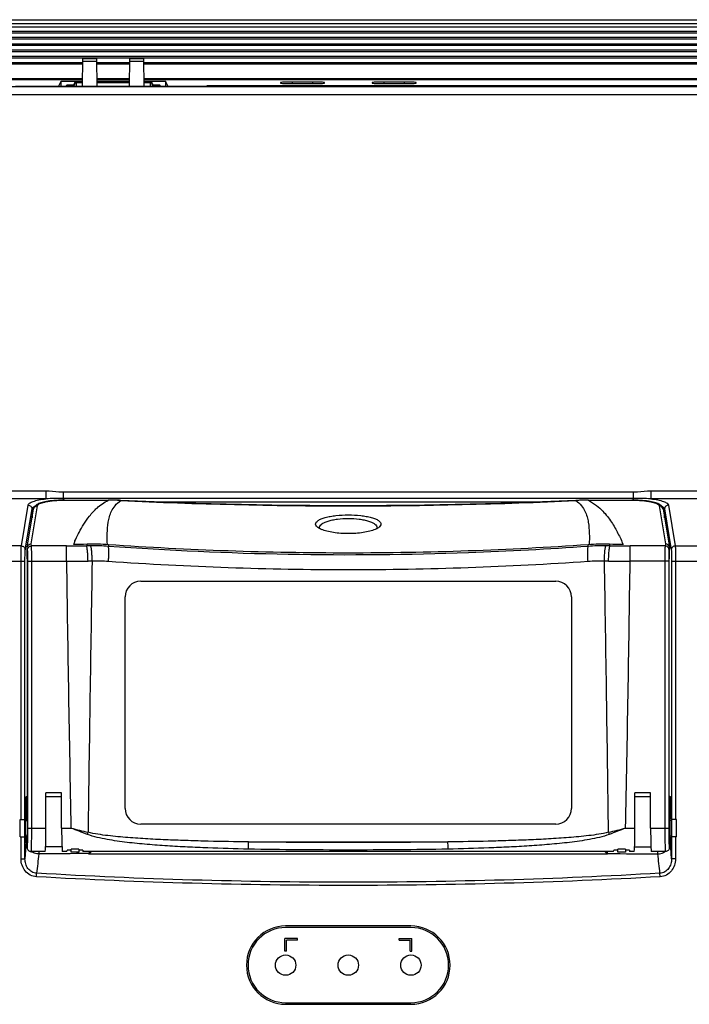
# Model space of a CAD drawing. Header units: millimetres. Extents: x 0 to 1682, y 0 to 1188.
# Tile 49 of 59: x 1324 to 1409, y 706 to 832. Entities that reach past the tile are written whole.
import ezdxf

# ---------------------------------------------------------------- set-up
doc = ezdxf.new("R2010")
doc.units = ezdxf.units.MM
doc.header["$LTSCALE"] = 92.51
for name, color, linetype in [('FRONT_BEZEL-RT1951WD-SHAPE', 7, 'CONTINUOUS'), ('GASKET-RT1951WD_BASE-SHAPE', 7, 'CONTINUOUS'), ('LED_SHEET-SHAPE', 7, 'CONTINUOUS'), ('PROTECTIVE_COVER-RTW-SHAPE', 7, 'CONTINUOUS'), ('REAR_CASE-RT1951WD-SHAPE', 7, 'CONTINUOUS')]:
    doc.layers.add(name, color=color, linetype=linetype)

msp = doc.modelspace()

# ---------------------------------------------------------------- linework, layer by layer
at = {"layer": 'FRONT_BEZEL-RT1951WD-SHAPE', "color": 7, "linetype": 'Continuous'}
for p, q in [((1131.942913, 831.99285), (1599.349005, 831.99285)), ((1331.712017, 824.330004), (1139.605758, 824.330004)), ((1328.645959, 823.444275), (1323.645959, 823.444275)), ((1328.645959, 823.444275), (1329.003787, 824.160151)), ((1329.003787, 823.444275), (1329.003787, 824.160151)), ((1329.003787, 824.160151), (1331.709052, 824.160151)), ((1337.712017, 824.330004), (1333.579901, 824.330004)), ((1333.582865, 824.160151), (1337.709052, 824.160151)), ((1591.686159, 824.330004), (1339.579901, 824.330004)), ((1339.582865, 824.160151), (1342.28813, 824.160151)), ((1342.28813, 824.160151), (1342.28813, 823.444275)), ((1342.645959, 823.444275), (1342.28813, 824.160151)), ((1347.645959, 823.444275), (1342.645959, 823.444275)), ((1347.645959, 823.444275), (1347.645959, 823.583349)), ((1347.645959, 823.583349), (1590.939504, 823.583349)), ((1356.995959, 823.975071), (1356.995959, 823.891261)), ((1358.495959, 824.027452), (1358.495959, 823.83888)), ((1361.095959, 824.027452), (1358.495959, 824.027452)), ((1358.495959, 823.83888), (1361.095959, 823.83888)), ((1361.095959, 824.027452), (1361.095959, 823.83888)), ((1362.595959, 823.891261), (1362.595959, 823.975071)), ((1368.695959, 823.975071), (1368.695959, 823.891261)), ((1370.195959, 824.027452), (1370.195959, 823.83888)), ((1372.795959, 824.027452), (1370.195959, 824.027452)), ((1370.195959, 823.83888), (1372.795959, 823.83888)), ((1372.795959, 824.027452), (1372.795959, 823.83888)), ((1374.295959, 823.891261), (1374.295959, 823.975071))]:
    msp.add_line(p, q, dxfattribs=at)
for centre, start_param, end_param in [((1358.495959, 823.975071), 1.5707963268, 3.1415926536), ((1358.495959, 823.891261), 3.1415926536, 4.7123889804), ((1361.095959, 823.975071), 6.2831853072, 7.853981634), ((1361.095959, 823.891261), -1.5707963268, 0), ((1370.195959, 823.975071), 1.5707963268, 3.1415926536), ((1370.195959, 823.891261), 3.1415926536, 4.7123889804), ((1372.795959, 823.975071), 6.2831853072, 7.853981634), ((1372.795959, 823.891261), -1.5707963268, 0)]:
    msp.add_ellipse(centre, major_axis=(1.5, 0), ratio=0.0349207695, start_param=start_param, end_param=end_param, dxfattribs=at)
at = {"layer": 'GASKET-RT1951WD_BASE-SHAPE', "color": 7, "linetype": 'Continuous'}
for p, q in [((1132.945959, 831.49285), (1598.345959, 831.49285)), ((1132.945959, 831.09285), (1598.345959, 831.09285)), ((1598.345959, 830.482748), (1132.945959, 830.482748)), ((1598.345959, 830.286788), (1132.945959, 830.286788)), ((1598.345959, 829.698911), (1132.945959, 829.698911)), ((1598.345959, 829.502952), (1132.945959, 829.502952)), ((1598.345959, 828.882748), (1132.945959, 828.882748)), ((1598.345959, 828.686788), (1132.945959, 828.686788)), ((1598.345959, 828.098911), (1132.945959, 828.098911)), ((1598.345959, 827.902952), (1132.945959, 827.902952)), ((1598.345959, 827.282748), (1132.945959, 827.282748)), ((1598.345959, 827.086788), (1132.945959, 827.086788)), ((1331.749875, 826.498911), (1132.945959, 826.498911)), ((1331.746455, 826.302952), (1132.945959, 826.302952)), ((1337.749875, 826.498911), (1333.542042, 826.498911)), ((1337.746455, 826.302952), (1333.545463, 826.302952)), ((1598.345959, 826.498911), (1339.542042, 826.498911)), ((1598.345959, 826.302952), (1339.545463, 826.302952)), ((1139.445959, 824.49285), (1331.714859, 824.49285)), ((1333.577058, 824.49285), (1337.714859, 824.49285)), ((1339.577058, 824.49285), (1591.845959, 824.49285))]:
    msp.add_line(p, q, dxfattribs=at)
at = {"layer": 'LED_SHEET-SHAPE', "color": 7, "linetype": 'Continuous'}
for p, q in [((1373.645959, 716.09285), (1357.645959, 716.09285)), ((1357.545959, 713.09285), (1357.545959, 714.69285)), ((1359.145959, 714.69285), (1357.545959, 714.69285)), ((1357.745959, 713.09285), (1357.745959, 714.49285)), ((1359.145959, 714.49285), (1357.745959, 714.49285)), ((1359.145959, 714.49285), (1359.145959, 714.69285)), ((1372.145959, 714.49285), (1372.145959, 714.69285)), ((1372.145959, 714.69285), (1373.745959, 714.69285)), ((1372.145959, 714.49285), (1373.545959, 714.49285)), ((1373.545959, 713.09285), (1373.545959, 714.49285)), ((1373.745959, 713.09285), (1373.745959, 714.69285)), ((1357.745959, 713.09285), (1357.545959, 713.09285)), ((1373.545959, 713.09285), (1373.745959, 713.09285)), ((1357.645959, 706.49285), (1373.645959, 706.49285))]:
    msp.add_line(p, q, dxfattribs=at)
for centre in [(1357.645959, 711.29285), (1365.645959, 711.29285), (1373.645959, 711.29285)]:
    msp.add_circle(centre, 1.3, dxfattribs=at)
for centre, start, end in [((1357.645959, 711.29285), 90, 270), ((1373.645959, 711.29285), 270, 90)]:
    msp.add_arc(centre, 4.8, start, end, dxfattribs=at)
at = {"layer": 'PROTECTIVE_COVER-RTW-SHAPE', "color": 7, "linetype": 'Continuous'}
for p, q in [((1329.441098, 770.662845), (1329.441098, 770.651918)), ((1329.441098, 770.662845), (1334.986208, 770.662845)), ((1329.441098, 770.651918), (1334.986208, 770.651918)), ((1334.986208, 770.662845), (1334.986208, 770.651918)), ((1336.592878, 770.624498), (1336.592262, 770.611563)), ((1394.699058, 770.624498), (1394.699674, 770.611564)), ((1396.305706, 770.662845), (1396.305706, 770.651918)), ((1396.305706, 770.662845), (1401.850819, 770.662845)), ((1396.305706, 770.651918), (1401.850819, 770.651918)), ((1401.850819, 770.662845), (1401.850819, 770.651918)), ((1324.652302, 764.671417), (1325.450329, 769.528809)), ((1325.146263, 765.082936), (1325.94323, 769.933934)), ((1405.348687, 769.933934), (1406.145654, 765.082936)), ((1405.841588, 769.528811), (1406.639615, 764.671417)), ((1331.207075, 766.400694), (1331.245604, 766.475331)), ((1331.208176, 766.40067), (1331.278667, 766.538755)), ((1331.245604, 766.475331), (1331.278667, 766.538755)), ((1324.645959, 764.590154), (1324.652293, 764.671365)), ((1324.692379, 764.315017), (1324.645959, 764.597572)), ((1324.645959, 763.26482), (1324.645959, 764.590154)), ((1325.192075, 764.80409), (1325.146263, 765.082936)), ((1329.661048, 764.80409), (1325.192075, 764.80409)), ((1329.661048, 762.847795), (1329.661048, 764.80409)), ((1330.722347, 765.394856), (1330.750383, 765.455228)), ((1330.722452, 765.394854), (1330.749952, 765.455236)), ((1335.025818, 764.963585), (1335.007523, 764.755534)), ((1396.284395, 764.755534), (1396.2661, 764.963585)), ((1401.630868, 762.847795), (1401.630868, 764.80409)), ((1406.099842, 764.80409), (1401.630868, 764.80409)), ((1406.145654, 765.082936), (1406.099842, 764.80409)), ((1406.645959, 764.597572), (1406.599538, 764.315017)), ((1406.645959, 764.597572), (1406.639625, 764.671479)), ((1406.645959, 763.26482), (1406.645959, 764.597572)), ((1324.680879, 763.052263), (1324.645959, 763.26482)), ((1324.680879, 732.32777), (1324.680879, 763.052263)), ((1406.611038, 763.052263), (1406.645959, 763.26482)), ((1406.611038, 732.32777), (1406.611038, 763.052263)), ((1324.73387, 728.79285), (1324.73387, 762.847795)), ((1324.73387, 762.847795), (1329.661048, 762.847795)), ((1325.233565, 728.79285), (1325.233565, 762.847795)), ((1332.939541, 762.882293), (1332.413849, 762.875565)), ((1398.878069, 762.875565), (1398.352384, 762.882293)), ((1406.558047, 762.847795), (1401.630868, 762.847795)), ((1406.058352, 762.847795), (1406.058352, 728.79285)), ((1406.558047, 762.847795), (1406.558047, 728.79285)), ((1339.145959, 760.29285), (1392.145959, 760.29285)), ((1337.145959, 731.29285), (1337.145959, 758.29285)), ((1394.145959, 758.29285), (1394.145959, 731.29285)), ((1327.045959, 728.79285), (1327.045959, 733.29285)), ((1329.045959, 733.29285), (1327.045959, 733.29285)), ((1329.045959, 728.79285), (1329.045959, 733.29285)), ((1402.245959, 728.79285), (1402.245959, 733.29285)), ((1404.245959, 733.29285), (1402.245959, 733.29285)), ((1404.245959, 728.79285), (1404.245959, 733.29285)), ((1324.645959, 732.29285), (1324.680879, 732.32777)), ((1324.645959, 729.79285), (1324.645959, 732.29285)), ((1406.645959, 732.29285), (1406.611038, 732.32777)), ((1406.645959, 729.79285), (1406.645959, 732.29285)), ((1324.411193, 729.79285), (1324.645959, 729.79285)), ((1392.145959, 729.29285), (1339.145959, 729.29285)), ((1406.645959, 729.79285), (1406.880724, 729.79285)), ((1324.73387, 728.79285), (1327.045959, 728.79285)), ((1329.045959, 728.79285), (1330.232667, 728.79285)), ((1401.059305, 728.79285), (1402.245959, 728.79285)), ((1404.245959, 728.79285), (1406.558047, 728.79285)), ((1324.411193, 727.79285), (1324.645959, 727.79285)), ((1324.645959, 726.292911), (1324.645959, 727.79285)), ((1352.920376, 727.018386), (1378.372962, 727.018405)), ((1406.645959, 726.292911), (1406.645959, 727.79285)), ((1406.645959, 727.79285), (1406.880724, 727.79285)), ((1325.115343, 725.793816), (1325.146263, 725.792859)), ((1326.941196, 725.79285), (1325.146263, 725.79285)), ((1329.710725, 725.79285), (1329.150721, 725.79285)), ((1330.245959, 725.967606), (1329.745959, 725.967606)), ((1330.245959, 725.720757), (1330.245959, 726.089606)), ((1331.245959, 726.089606), (1330.245959, 726.089606)), ((1331.245959, 725.720756), (1330.245959, 725.720756)), ((1331.245959, 726.089606), (1331.245959, 725.720757)), ((1331.745959, 725.967606), (1331.245959, 725.967606)), ((1399.510725, 725.79285), (1331.781192, 725.79285)), ((1400.045959, 725.967606), (1399.545959, 725.967606)), ((1400.045959, 725.720757), (1400.045959, 726.089606)), ((1401.045959, 726.089606), (1400.045959, 726.089606)), ((1401.045959, 725.720756), (1400.045959, 725.720756)), ((1401.045959, 726.089606), (1401.045959, 725.720757)), ((1401.545959, 725.967606), (1401.045959, 725.967606)), ((1402.141196, 725.79285), (1401.581192, 725.79285)), ((1406.145654, 725.79285), (1404.350721, 725.79285))]:
    msp.add_line(p, q, dxfattribs=at)
for points in [[(1329.441098, 770.662845), (1329.256697, 770.661839), (1328.943027, 770.655497), (1328.639542, 770.643677), (1328.347886, 770.626802), (1328.069335, 770.605292), (1327.804885, 770.579562), (1327.555282, 770.550003), (1327.321123, 770.516992), (1327.102716, 770.480877), (1326.900113, 770.44195), (1326.713208, 770.400471), (1326.541458, 770.356552), (1326.384304, 770.310245), (1326.240689, 770.261339), (1326.109592, 770.20944), (1325.989937, 770.153883), (1325.880777, 770.093673), (1325.780803, 770.027019), (1325.689029, 769.951214), (1325.606999, 769.864338), (1325.536288, 769.763165), (1325.48259, 769.649748), (1325.450329, 769.528809)], [(1336.592878, 770.624498), (1336.419855, 770.632298), (1336.099355, 770.644413), (1335.779541, 770.653474), (1335.460441, 770.659493), (1335.142081, 770.662482), (1334.986208, 770.662845)], [(1394.699058, 770.624499), (1385.115175, 770.242716), (1375.378667, 770.008646), (1365.639589, 769.930547), (1355.900445, 770.008852), (1346.163744, 770.243132), (1336.592878, 770.624498)], [(1396.305706, 770.662845), (1396.136437, 770.662417), (1395.818067, 770.659301), (1395.498969, 770.653155), (1395.179168, 770.643967), (1394.858692, 770.631726), (1394.699058, 770.624498)], [(1405.841588, 769.528811), (1405.80581, 769.659084), (1405.750782, 769.77133), (1405.679161, 769.871268), (1405.596536, 769.957062), (1405.504324, 770.031993), (1405.403892, 770.098024), (1405.294235, 770.157771), (1405.174029, 770.212972), (1405.042343, 770.264582), (1404.898131, 770.313234), (1404.740384, 770.359305), (1404.56807, 770.402996), (1404.380641, 770.444248), (1404.177571, 770.482944), (1403.958763, 770.518824), (1403.724276, 770.551597), (1403.474424, 770.580915), (1403.209796, 770.606401), (1402.931158, 770.627665), (1402.63951, 770.644295), (1402.336126, 770.655871), (1402.022635, 770.661971), (1401.850819, 770.662845)]]:
    msp.add_lwpolyline(points, dxfattribs=at)
for centre, radius, start, end in [((1334.945353, 737.047483), 33.60446, 87.19088485, 89.93034069), ((1396.346556, 737.048265), 33.603678, 90.06965042, 92.8091317), ((1363.428306, 769.771438), 3.100345, 244.22626283, 247.28498125), ((1367.857962, 769.784943), 3.114968, 292.72411247, 295.67766786), ((1329.663792, 895.978084), 131.173994, 269.99880141, 271.12111988), ((1357.081051, 753.435183), 28.944939, 155.59480948, 156.48874941), ((1364.326178, 754.629992), 33.677391, 162.02030064, 162.37111798), ((1332.8815, 727.377619), 37.457242, 90.19251061, 90.99608495), ((1332.998962, 735.852743), 29.181317, 86.01718195, 91.38548162), ((1332.855364, 735.585943), 29.248877, 85.78031109, 90.19533719), ((1398.29296, 735.852742), 29.181318, 88.61452617, 93.98282558), ((1398.436555, 735.585913), 29.248907, 89.80465054, 94.21968648), ((1398.410418, 727.37763), 37.457231, 89.00391584, 89.80747917), ((1366.965225, 754.629827), 33.677931, 17.62888395, 17.97969557), ((1401.628124, 895.978085), 131.173994, 268.87888078, 270.00119857), ((1329.518567, 913.428184), 150.580456, 270.05421404, 271.10172107), ((7413.384354, 847.932015), 6084.318252, 180.8012607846, 181.1220004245), ((13096.954914, 567.037028), 11765.645459, 179.0462380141, 179.2149161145), ((1333.15571, 736.057613), 26.825551, 85.99510496, 90.46171403), ((1398.136204, 736.057715), 26.825449, 89.53826149, 94.00490381), ((-10165.702323, 570.301286), 11565.658162, 0.7824865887, 0.9540822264), ((1401.773345, 913.428181), 150.580453, 268.89828119, 269.94578762), ((-4689.859338, 848.052255), 6092.086074, 358.8782993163, 359.1986299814), ((1339.145959, 758.29285), 2, 90, 180), ((1392.145959, 758.29285), 2, 0, 90), ((1339.145959, 731.29285), 2, 180, 270), ((1392.145959, 731.29285), 2, 270, 360), ((1416.92519, 1071.458805), 353.462233, 255.80240326, 256.16683681), ((1318.971441, 731.643737), 13.864692, 344.65165904, 345.82449552), ((1314.470238, 1071.044195), 353.034913, 283.83282567, 284.19782291), ((1412.314343, 731.642098), 13.859046, 194.17518098, 195.34888356)]:
    msp.add_arc(centre, radius, start, end, dxfattribs=at)
for centre, major_axis, start_param, end_param in [((1324.645959, 728.79285), (0, 1), -3.1415926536, 0), ((1406.645959, 728.79285), (0, 1), 0, 3.1415926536), ((1326.941196, 728.79285), (0, 3), -3.1415926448, -1.5707963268), ((1329.150721, 728.79285), (0, 3), -4.7123889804, -3.1415926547), ((1402.141196, 728.79285), (0, 3), -3.1415926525, -1.5707963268), ((1404.350721, 728.79285), (0, 3), -4.7123889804, -3.1415926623), ((1329.710725, 728.79285), (0, 3), -3.1415926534, -2.7985863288), ((1331.781192, 728.79285), (0, 3), -3.4845989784, -3.1415926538), ((1399.510725, 728.79285), (0, 3), -3.1415926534, -2.7985863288), ((1401.581192, 728.79285), (0, 3), -3.4845989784, -3.1415926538)]:
    msp.add_ellipse(centre, major_axis=major_axis, ratio=0.0349207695, start_param=start_param, end_param=end_param, dxfattribs=at)
for points, knots in [([(1325.94323, 769.933934), (1325.952111, 769.98794), (1326.043132, 770.106136), (1326.265117, 770.228973), (1326.593253, 770.348403), (1327.218165, 770.498292), (1328.180529, 770.619727), (1328.999569, 770.651915), (1329.441098, 770.651918)], [0, 0, 0, 0, 0.0448178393, 0.112636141, 0.2077746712, 0.329414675, 0.6384437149, 1, 1, 1, 1]), ([(1331.278667, 766.538755), (1331.463996, 766.89267), (1331.868214, 767.609224), (1332.604368, 768.673752), (1333.60737, 769.761816), (1334.476706, 770.372793), (1334.986208, 770.651918)], [0, 0, 0, 0, 0.2133386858, 0.43889385, 0.6897664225, 1, 1, 1, 1]), ([(1334.886404, 764.972318), (1334.867212, 765.451582), (1334.851908, 766.408202), (1334.940232, 767.606828), (1335.144688, 768.554629), (1335.409006, 769.274865), (1335.863974, 770.007799), (1336.319807, 770.421163), (1336.592262, 770.611563)], [0, 0, 0, 0, 0.2336910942, 0.4659962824, 0.5835007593, 0.7051255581, 0.8380545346, 1, 1, 1, 1]), ([(1336.592262, 770.611563), (1346.268497, 770.147012), (1365.645966, 769.67537), (1385.023435, 770.147012), (1394.699675, 770.611564)], [0, 0, 0, 0, 0.4999998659, 1, 1, 1, 1]), ([(1394.699675, 770.611564), (1394.972155, 770.421121), (1395.428138, 770.007868), (1395.882921, 769.274774), (1396.147224, 768.554577), (1396.351714, 767.606791), (1396.440017, 766.408176), (1396.424691, 765.451569), (1396.405508, 764.97231)], [0, 0, 0, 0, 0.1619667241, 0.2948855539, 0.4165079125, 0.5340109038, 0.7663122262, 1, 1, 1, 1]), ([(1396.305706, 770.651918), (1396.670781, 770.451896), (1397.314808, 770.030729), (1398.332169, 769.108625), (1399.255758, 767.909885), (1400.086478, 766.444616), (1400.542146, 765.46626), (1400.752849, 764.982163)], [0, 0, 0, 0, 0.1700902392, 0.3126732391, 0.5593691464, 0.7842759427, 1, 1, 1, 1]), ([(1401.850819, 770.651918), (1402.292316, 770.651916), (1403.111337, 770.619728), (1404.073688, 770.498304), (1404.698624, 770.348415), (1405.026779, 770.228984), (1405.248778, 770.106143), (1405.339806, 769.987942), (1405.348687, 769.933934)], [0, 0, 0, 0, 0.36153014, 0.6705695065, 0.7922138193, 0.8873575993, 0.9551805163, 1, 1, 1, 1]), ([(1325.450358, 769.528804), (1325.469271, 769.639693), (1325.593961, 769.855618), (1325.829126, 769.934744), (1325.94323, 769.933934)], [0, 0, 0, 0, 0.4964317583, 1, 1, 1, 1]), ([(1405.841559, 769.528806), (1405.822646, 769.639694), (1405.697955, 769.855618), (1405.462791, 769.934744), (1405.348687, 769.933934)], [0, 0, 0, 0, 0.4964317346, 1, 1, 1, 1]), ([(1361.479316, 767.58485), (1361.474877, 767.66818), (1361.547153, 767.864863), (1361.81642, 768.08654), (1362.215169, 768.28561), (1362.741599, 768.456468), (1363.373353, 768.59581), (1364.351718, 768.736038), (1365.6494, 768.801101), (1366.946862, 768.735443), (1367.924584, 768.594739), (1368.555449, 768.455076), (1369.080921, 768.283945), (1369.47851, 768.08472), (1369.746014, 767.862905), (1369.816997, 767.667353), (1369.812601, 767.58485)], [0, 0, 0, 0, 0.0275564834, 0.0639862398, 0.1129295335, 0.1742587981, 0.2462105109, 0.3263657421, 0.5003903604, 0.6743661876, 0.7544578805, 0.826333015, 0.8875380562, 0.9364061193, 0.9727171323, 1, 1, 1, 1]), ([(1361.973111, 767.130254), (1361.968791, 767.212693), (1362.026925, 767.402593), (1362.262857, 767.629516), (1362.615912, 767.829659), (1363.080794, 768.001528), (1363.638754, 768.141091), (1364.502055, 768.281444), (1365.649001, 768.346687), (1366.795751, 768.280848), (1367.65848, 768.140018), (1368.215653, 768.00013), (1368.679692, 767.82799), (1369.031739, 767.62765), (1369.265998, 767.400692), (1369.323084, 767.21189), (1369.318806, 767.130254)], [0, 0, 0, 0, 0.0303660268, 0.0684110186, 0.1178726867, 0.1789532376, 0.250130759, 0.3291610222, 0.5003843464, 0.6715606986, 0.7505299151, 0.8216346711, 0.8825964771, 0.9319917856, 0.9699295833, 1, 1, 1, 1]), ([(1361.657013, 767.256397), (1361.630461, 767.281846), (1361.544645, 767.373133), (1361.484065, 767.495727), (1361.479316, 767.58485)], [0, 0, 0, 0, 0.2918287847, 1, 1, 1, 1]), ([(1361.904354, 767.07361), (1361.880261, 767.087938), (1361.793233, 767.142265), (1361.710872, 767.204778), (1361.657013, 767.256397)], [0, 0, 0, 0, 0.2731261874, 1, 1, 1, 1]), ([(1362.080219, 766.979521), (1362.064636, 766.987066), (1362.005063, 767.016606), (1361.946626, 767.048472), (1361.904354, 767.07361)], [0, 0, 0, 0, 0.2603667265, 1, 1, 1, 1]), ([(1369.061256, 766.911772), (1368.841313, 766.819406), (1368.341785, 766.663806), (1367.204451, 766.442436), (1365.646209, 766.341731), (1364.08793, 766.44237), (1362.950581, 766.663719), (1362.451034, 766.819236), (1362.231114, 766.911566)], [0, 0, 0, 0, 0.1030468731, 0.2250580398, 0.4999968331, 0.7749446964, 0.8969680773, 1, 1, 1, 1]), ([(1369.383854, 767.071394), (1369.370137, 767.063277), (1369.312465, 767.030089), (1369.25328, 766.99956), (1369.207702, 766.97759)], [0, 0, 0, 0, 0.2395508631, 1, 1, 1, 1]), ([(1369.634965, 767.256426), (1369.617857, 767.240033), (1369.539954, 767.170854), (1369.453058, 767.112346), (1369.383854, 767.071394)], [0, 0, 0, 0, 0.2275961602, 1, 1, 1, 1]), ([(1369.812601, 767.58485), (1369.81111, 767.556875), (1369.788508, 767.431207), (1369.705939, 767.324433), (1369.634965, 767.256426)], [0, 0, 0, 0, 0.2217923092, 1, 1, 1, 1]), ([(1330.749952, 765.455236), (1330.786051, 765.53424), (1330.933103, 765.851927), (1331.086835, 766.166551), (1331.207075, 766.400694)], [0, 0, 0, 0, 0.2481200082, 1, 1, 1, 1]), ([(1324.6526, 764.672503), (1324.671, 764.784089), (1324.79575, 765.001541), (1325.031445, 765.082936), (1325.146263, 765.082936)], [0, 0, 0, 0, 0.4962158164, 1, 1, 1, 1]), ([(1324.692379, 764.315017), (1324.693306, 764.439968), (1324.803585, 764.700321), (1325.065227, 764.80319), (1325.192075, 764.80409)], [0, 0, 0, 0, 0.496235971, 1, 1, 1, 1]), ([(1324.73387, 762.847795), (1324.73387, 763.014743), (1324.731887, 763.329438), (1324.724855, 763.756008), (1324.711615, 764.07792), (1324.702586, 764.252877), (1324.692379, 764.315017)], [0, 0, 0, 0, 0.3411035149, 0.6430621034, 0.8713364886, 1, 1, 1, 1]), ([(1325.233565, 762.847795), (1325.233565, 763.070368), (1325.231578, 763.48994), (1325.224565, 764.058555), (1325.21129, 764.487915), (1325.202322, 764.720882), (1325.192075, 764.80409)], [0, 0, 0, 0, 0.3411763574, 0.6431995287, 0.871488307, 1, 1, 1, 1]), ([(1332.413849, 762.875565), (1332.4095, 763.09805), (1332.395193, 763.51775), (1332.356234, 764.085842), (1332.312604, 764.482886), (1332.267894, 764.714304), (1332.244557, 764.797833), (1332.23034, 764.829201)], [0, 0, 0, 0, 0.3393786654, 0.640227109, 0.8686304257, 0.9474764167, 1, 1, 1, 1]), ([(1332.939541, 762.882293), (1332.938235, 763.104315), (1332.928515, 763.523351), (1332.892187, 764.090837), (1332.847094, 764.488011), (1332.798155, 764.719647), (1332.771724, 764.803458), (1332.755646, 764.83465)], [0, 0, 0, 0, 0.3384998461, 0.6387188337, 0.8671766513, 0.946498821, 1, 1, 1, 1]), ([(1396.284395, 764.755534), (1391.193491, 764.387611), (1370.786012, 763.285915), (1350.299006, 763.65041), (1335.007523, 764.755534)], [0, 0, 0, 0, 0.2497697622, 1, 1, 1, 1]), ([(1335.029252, 762.817659), (1335.044694, 763.036524), (1335.06723, 763.449807), (1335.07658, 764.011271), (1335.065135, 764.405608), (1335.037754, 764.638001), (1335.019899, 764.723029), (1335.007523, 764.755534)], [0, 0, 0, 0, 0.3386443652, 0.6385555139, 0.86688584, 0.9463180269, 1, 1, 1, 1]), ([(1396.262665, 762.817659), (1396.247223, 763.036524), (1396.224687, 763.449807), (1396.215337, 764.011271), (1396.226782, 764.405608), (1396.254163, 764.638001), (1396.272018, 764.723029), (1396.284395, 764.755534)], [0, 0, 0, 0, 0.3386443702, 0.6385555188, 0.8668858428, 0.9463180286, 1, 1, 1, 1]), ([(1398.352384, 762.882293), (1398.35369, 763.104315), (1398.36341, 763.523351), (1398.399738, 764.090837), (1398.444831, 764.488011), (1398.493769, 764.719647), (1398.520201, 764.803458), (1398.536278, 764.83465)], [0, 0, 0, 0, 0.3384998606, 0.6387188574, 0.8671766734, 0.9464988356, 1, 1, 1, 1]), ([(1398.878069, 762.875565), (1398.882418, 763.09805), (1398.896724, 763.51775), (1398.935683, 764.085842), (1398.979313, 764.482886), (1399.024024, 764.714304), (1399.04736, 764.797833), (1399.061577, 764.829201)], [0, 0, 0, 0, 0.3393786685, 0.6402271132, 0.8686304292, 0.947476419, 1, 1, 1, 1]), ([(1406.099842, 764.80409), (1406.089595, 764.720883), (1406.080628, 764.487918), (1406.067353, 764.058559), (1406.060339, 763.489943), (1406.058352, 763.070369), (1406.058352, 762.847795)], [0, 0, 0, 0, 0.1285104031, 0.3567978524, 0.6588215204, 1, 1, 1, 1]), ([(1406.599538, 764.315017), (1406.598612, 764.439968), (1406.488332, 764.700321), (1406.22669, 764.80319), (1406.099842, 764.80409)], [0, 0, 0, 0, 0.496235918, 1, 1, 1, 1]), ([(1406.639655, 764.672783), (1406.620854, 764.78429), (1406.496165, 765.001508), (1406.260464, 765.082936), (1406.145654, 765.082936)], [0, 0, 0, 0, 0.4962051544, 1, 1, 1, 1]), ([(1406.599538, 764.315017), (1406.589331, 764.252878), (1406.580302, 764.077922), (1406.567063, 763.756011), (1406.56003, 763.329441), (1406.558048, 763.014744), (1406.558047, 762.847795)], [0, 0, 0, 0, 0.128662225, 0.3569352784, 0.6588943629, 1, 1, 1, 1]), ([(1396.262665, 762.817659), (1386.075892, 762.10354), (1365.645962, 761.395853), (1345.216031, 762.10354), (1335.029252, 762.817659)], [0, 0, 0, 0, 0.4999998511, 1, 1, 1, 1]), ([(1324.725347, 727.715507), (1324.726778, 727.801301), (1324.731887, 728.160393), (1324.733869, 728.519528), (1324.73387, 728.79285)], [0, 0, 0, 0, 0.2389285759, 1, 1, 1, 1]), ([(1325.175943, 725.971532), (1325.187678, 726.117321), (1325.203429, 726.483319), (1325.2283, 727.423683), (1325.233563, 728.218288), (1325.233565, 728.79285)], [0, 0, 0, 0, 0.1554708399, 0.3892561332, 1, 1, 1, 1]), ([(1352.89243, 726.105811), (1351.165738, 726.14191), (1348.576541, 726.211975), (1345.12711, 726.357766), (1342.543767, 726.501501), (1339.964815, 726.691263), (1337.39371, 726.94806), (1335.260538, 727.246462), (1333.574663, 727.589837), (1332.743307, 727.820845), (1332.341641, 727.973936)], [0, 0, 0, 0, 0.2504367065, 0.3755665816, 0.5006262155, 0.625607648, 0.7505020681, 0.8752983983, 0.9376685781, 1, 1, 1, 1]), ([(1352.920376, 727.018386), (1351.205246, 727.041633), (1348.632916, 727.086819), (1345.204359, 727.181233), (1342.634569, 727.274589), (1340.066681, 727.398167), (1337.50226, 727.566121), (1335.369263, 727.761761), (1333.672276, 727.989385), (1332.828741, 728.143206), (1332.413955, 728.248372)], [0, 0, 0, 0, 0.2501984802, 0.3752584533, 0.5002871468, 0.625280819, 0.7502350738, 0.8751435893, 0.9375833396, 1, 1, 1, 1]), ([(1398.877284, 728.248192), (1398.462543, 728.143036), (1397.619072, 727.989352), (1395.922273, 727.76169), (1393.789488, 727.566122), (1391.225332, 727.398171), (1388.657708, 727.274606), (1386.088183, 727.181252), (1382.65998, 727.086842), (1380.087915, 727.041654), (1378.372962, 727.018405)], [0, 0, 0, 0, 0.0624164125, 0.1248561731, 0.249764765, 0.3747190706, 0.4997127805, 0.6247415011, 0.7498014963, 1, 1, 1, 1]), ([(1398.949622, 727.973665), (1398.548014, 727.820572), (1397.716694, 727.589798), (1396.03105, 727.246359), (1393.898106, 726.948071), (1391.327305, 726.691277), (1388.748651, 726.501536), (1386.165609, 726.357805), (1382.716581, 726.212017), (1380.127685, 726.141949), (1378.401195, 726.105847)], [0, 0, 0, 0, 0.0623309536, 0.1247011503, 0.2494976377, 0.374392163, 0.4993736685, 0.6244333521, 0.7495632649, 1, 1, 1, 1]), ([(1406.058352, 728.79285), (1406.058353, 728.597708), (1406.059427, 728.214944), (1406.064238, 727.659288), (1406.072004, 727.147206), (1406.082426, 726.69849), (1406.093428, 726.37198), (1406.103777, 726.155588), (1406.111257, 726.029459), (1406.119128, 725.932337), (1406.126548, 725.856849), (1406.134427, 725.820529), (1406.140057, 725.792853), (1406.145654, 725.79285)], [0, 0, 0, 0, 0.1948275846, 0.3821439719, 0.5547863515, 0.7061126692, 0.8303320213, 0.8807493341, 0.922705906, 0.9558103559, 0.9797694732, 0.994411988, 1, 1, 1, 1]), ([(1406.558047, 728.79285), (1406.558048, 728.701587), (1406.558732, 728.347358), (1406.562016, 727.99313), (1406.566327, 727.730199)], [0, 0, 0, 0, 0.2576376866, 1, 1, 1, 1]), ([(1324.645959, 726.292911), (1324.654354, 726.29124), (1324.662272, 726.340978), (1324.673387, 726.396737), (1324.683621, 726.525631), (1324.694219, 726.686386), (1324.703785, 726.894785), (1324.716033, 727.241416), (1324.722082, 727.519705), (1324.725347, 727.715507)], [0, 0, 0, 0, 0.0179806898, 0.0691339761, 0.1536435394, 0.2700073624, 0.4159715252, 0.588658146, 1, 1, 1, 1]), ([(1352.89243, 726.105811), (1352.896159, 726.158728), (1352.911227, 726.462746), (1352.917342, 726.767098), (1352.920722, 727.018381)], [0, 0, 0, 0, 0.1742979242, 1, 1, 1, 1]), ([(1378.372899, 727.018404), (1374.131133, 726.960893), (1365.646655, 726.924537), (1357.162177, 726.960894), (1352.920411, 727.018385)], [0, 0, 0, 0, 0.5000000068, 1, 1, 1, 1]), ([(1378.401195, 726.105847), (1378.397465, 726.158764), (1378.382395, 726.462777), (1378.376279, 726.767125), (1378.372898, 727.018404)], [0, 0, 0, 0, 0.1743020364, 1, 1, 1, 1]), ([(1406.566327, 727.730199), (1406.569568, 727.532538), (1406.575598, 727.251538), (1406.587861, 726.901459), (1406.597447, 726.690828), (1406.60811, 726.528312), (1406.618344, 726.397932), (1406.629604, 726.341591), (1406.637473, 726.291225), (1406.645959, 726.292911)], [0, 0, 0, 0, 0.4110179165, 0.5837131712, 0.7297455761, 0.8462013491, 0.9307989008, 0.9820119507, 1, 1, 1, 1]), ([(1324.645959, 726.292911), (1324.645963, 726.170097), (1324.744196, 725.91501), (1324.992743, 725.801457), (1325.115341, 725.793823)], [0, 0, 0, 0, 0.4999583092, 1, 1, 1, 1]), ([(1325.146263, 725.79285), (1325.150793, 725.792851), (1325.156578, 725.814107), (1325.159447, 725.826525), (1325.161335, 725.837896)], [0, 0, 0, 0, 0.2821019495, 1, 1, 1, 1]), ([(1325.161335, 725.837896), (1325.162727, 725.846278), (1325.169073, 725.890654), (1325.173028, 725.935328), (1325.175943, 725.971532)], [0, 0, 0, 0, 0.1895851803, 1, 1, 1, 1]), ([(1378.401195, 726.105847), (1374.150483, 726.016952), (1365.646812, 725.959753), (1357.143142, 726.016947), (1352.89243, 726.105811)], [0, 0, 0, 0, 0.5000000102, 1, 1, 1, 1]), ([(1406.645959, 726.292911), (1406.645957, 726.165308), (1406.539125, 725.899469), (1406.273262, 725.792859), (1406.145654, 725.792859)], [0, 0, 0, 0, 0.4999887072, 1, 1, 1, 1])]:
    msp.add_open_spline(points, degree=3, knots=knots, dxfattribs=at)
for points in [[(1361.992307, 767.026878), (1361.981639, 767.060263), (1361.974945, 767.095255), (1361.973111, 767.130254)], [(1369.318806, 767.130254), (1369.316969, 767.095201), (1369.310223, 767.060161), (1369.299522, 767.026731)], [(1332.293391, 765.025529), (1331.708608, 765.011429), (1331.123835, 764.996973), (1330.53907, 764.982163)], [(1396.2661, 764.963585), (1386.078026, 764.252954), (1365.645959, 763.554216), (1345.213892, 764.252955), (1335.025818, 764.963585)], [(1400.752849, 764.982163), (1400.168084, 764.996973), (1399.58331, 765.011429), (1398.998527, 765.025529)], [(1332.341641, 727.973936), (1331.637001, 728.242622), (1330.934835, 728.517764), (1330.232668, 728.79285)], [(1401.059303, 728.79285), (1400.356904, 728.517666), (1399.6545, 728.242437), (1398.949622, 727.973665)]]:
    msp.add_open_spline(points, degree=3, dxfattribs=at)
at = {"layer": 'REAR_CASE-RT1951WD-SHAPE', "color": 7, "linetype": 'Continuous'}
for p, q in [((1331.696556, 823.444275), (1331.759417, 827.045545)), ((1331.753181, 826.688333), (1333.538736, 826.688333)), ((1331.759417, 827.045545), (1333.532501, 827.045545)), ((1333.595361, 823.444275), (1333.532501, 827.045545)), ((1337.696556, 823.444275), (1337.759417, 827.045545)), ((1337.753181, 826.688333), (1339.538736, 826.688333)), ((1337.759417, 827.045545), (1339.532501, 827.045545)), ((1339.595361, 823.444275), (1339.532501, 827.045545)), ((1538.771074, 823.426793), (1192.520843, 823.426793)), ((1348.145959, 823.444275), (1323.145959, 823.444275)), ((1329.645959, 823.444275), (1329.645959, 823.610624)), ((1330.645959, 823.731485), (1330.645959, 823.792542)), ((1330.645959, 823.661643), (1330.645959, 823.7227)), ((1330.645959, 823.440128), (1330.645959, 823.652858)), ((1330.945959, 823.444275), (1330.945959, 824.092547)), ((1331.707872, 824.092547), (1330.945959, 824.092547)), ((1331.706653, 824.022706), (1330.945959, 824.022706)), ((1331.705434, 823.952864), (1330.945959, 823.952864)), ((1337.707872, 824.092547), (1333.584045, 824.092547)), ((1337.706653, 824.022706), (1333.585265, 824.022706)), ((1337.705434, 823.952864), (1333.586484, 823.952864)), ((1340.345959, 824.092547), (1339.584045, 824.092547)), ((1340.345959, 824.022706), (1339.585265, 824.022706)), ((1340.345959, 823.952864), (1339.586484, 823.952864)), ((1340.345959, 824.092547), (1340.345959, 823.444275)), ((1340.645959, 823.792528), (1340.645959, 823.440128)), ((1341.645959, 823.444275), (1341.645959, 823.610624)), ((1348.145959, 823.545545), (1348.145959, 823.444275)), ((1590.9017, 823.545545), (1348.145959, 823.545545)), ((1538.771074, 822.391894), (1192.520843, 822.391894)), ((1327.034463, 771.802634), (1247.977153, 771.802634)), ((1327.034463, 771.802634), (1327.034463, 770.824486)), ((1404.257453, 771.802634), (1404.257453, 770.824486)), ((1483.314764, 771.802634), (1404.257453, 771.802634)), ((1327.034463, 770.824486), (1247.977153, 770.824486)), ((1329.258717, 771.660424), (1329.258714, 770.66185)), ((1402.033204, 770.860424), (1329.258714, 770.860424)), ((1402.033201, 771.660424), (1329.258717, 771.660424)), ((1402.033201, 771.660424), (1402.033204, 770.661766)), ((1483.314764, 770.824486), (1404.257453, 770.824486)), ((1323.90349, 764.80409), (1324.761455, 770.026375)), ((1324.403185, 764.315017), (1325.26115, 769.537301)), ((1325.26115, 769.537301), (1325.26115, 768.37737)), ((1340.710536, 770.460424), (1390.580281, 770.460424)), ((1406.030767, 768.37737), (1406.030767, 769.537301)), ((1406.030767, 769.537301), (1406.888732, 764.315017)), ((1406.530462, 770.026375), (1407.388428, 764.80409)), ((1323.90349, 764.80409), (1308.349515, 764.80409)), ((1407.388428, 764.80409), (1422.942403, 764.80409)), ((1308.392822, 762.847795), (1324.361695, 762.847795)), ((1323.861999, 729.89285), (1323.861999, 762.847795)), ((1324.361695, 729.89285), (1324.361695, 762.847795)), ((1406.930223, 762.847795), (1406.930223, 729.89285)), ((1406.930223, 762.847795), (1422.899095, 762.847795)), ((1407.429918, 762.847795), (1407.429918, 729.89285)), ((1324.524158, 732.759148), (1324.680879, 732.915869)), ((1329.045959, 733.278248), (1327.045959, 733.278248)), ((1404.245959, 733.278248), (1402.245959, 733.278248)), ((1406.611038, 732.915869), (1406.767759, 732.759148)), ((1324.524158, 730.005815), (1324.524158, 732.759148)), ((1329.045959, 732.79285), (1327.045959, 732.79285)), ((1404.245959, 732.79285), (1402.245959, 732.79285)), ((1406.767759, 730.005815), (1406.767759, 732.759148)), ((1323.731885, 727.69285), (1323.731885, 729.89285)), ((1323.731885, 729.89285), (1324.35821, 729.89285)), ((1324.35821, 727.69285), (1324.35821, 729.89285)), ((1324.524158, 730.005815), (1324.411193, 729.89285)), ((1324.411193, 727.69285), (1324.411193, 729.89285)), ((1406.767759, 730.005815), (1406.880724, 729.89285)), ((1406.880724, 727.69285), (1406.880724, 729.89285)), ((1406.933708, 729.89285), (1406.933708, 727.69285)), ((1407.560033, 729.89285), (1406.933708, 729.89285)), ((1407.560033, 727.69285), (1407.560033, 729.89285)), ((1323.731885, 727.69285), (1324.35821, 727.69285)), ((1323.861999, 724.857494), (1323.861999, 727.69285)), ((1324.361695, 724.857494), (1324.361695, 727.69285)), ((1324.524158, 727.040621), (1324.361695, 724.857494)), ((1324.524158, 727.579884), (1324.411193, 727.69285)), ((1324.524158, 727.040621), (1324.524158, 727.579884)), ((1324.645959, 727.040621), (1324.524158, 727.040621)), ((1406.767759, 727.040621), (1406.645959, 727.040621)), ((1406.767759, 727.579884), (1406.880724, 727.69285)), ((1406.767759, 727.040621), (1406.767759, 727.579884)), ((1406.930223, 724.857494), (1406.767759, 727.040621)), ((1406.930223, 727.69285), (1406.930223, 724.857494)), ((1407.560033, 727.69285), (1406.933708, 727.69285)), ((1407.429918, 727.69285), (1407.429918, 724.857494)), ((1326.120033, 725.79285), (1326.121407, 725.482445)), ((1329.087673, 726.401437), (1327.003896, 726.391547)), ((1329.087674, 726.40139), (1327.003896, 726.391439)), ((1332.535494, 725.476665), (1332.851678, 725.79285)), ((1332.535494, 725.476665), (1332.539509, 725.538664)), ((1398.756423, 725.476665), (1398.440239, 725.79285)), ((1398.752408, 725.538664), (1398.756423, 725.476665)), ((1402.204244, 726.401437), (1404.288021, 726.391547)), ((1405.17051, 725.482445), (1405.171884, 725.79285)), ((1323.861999, 724.857494), (1324.361695, 724.857494)), ((1407.429918, 724.857494), (1406.930223, 724.857494)), ((1325.823931, 722.576296), (1325.849695, 723.028245)), ((1405.467986, 722.576296), (1405.442222, 723.028245)), ((1373.645959, 716.29285), (1357.645959, 716.29285)), ((1357.645959, 706.29285), (1373.645959, 706.29285))]:
    msp.add_line(p, q, dxfattribs=at)
for centre, radius, start, end in [((1330.945959, 823.792547), 0.3, 90, 180), ((1330.945959, 823.722705), 0.3, 90, 180), ((1330.945959, 823.652864), 0.3, 90, 180), ((1340.345959, 823.792547), 0.3, 0, 90), ((1340.345959, 823.722705), 0.3, 0, 90), ((1340.345959, 823.652864), 0.3, 0, 90), ((1326.117839, 727.091107), 1.606124, 234.01617919, 237.29891273), ((1405.173937, 727.091312), 1.606373, 302.58118386, 305.98658484), ((1357.645959, 711.29285), 5, 90, 270), ((1373.645959, 711.29285), 5, 270, 90)]:
    msp.add_arc(centre, radius, start, end, dxfattribs=at)
for centre, start_param, end_param in [((1330.645959, 823.610624), 7.853981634, 9.4247779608), ((1340.645959, 823.610624), 0, 1.5707963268), ((1325.523549, 732.757929), 2.5742850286, 3.1066860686), ((1405.768368, 732.757929), 0.034906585, 0.5673076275), ((1325.523549, 730.004596), 2.6428480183, 3.1066860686), ((1405.768368, 730.004596), 0.034906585, 0.4987446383), ((1325.523549, 727.581103), -3.1066860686, -2.6428480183), ((1405.768368, 727.581103), -0.4987446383, -0.034906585)]:
    msp.add_ellipse(centre, major_axis=(1, 0), ratio=0.0349207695, start_param=start_param, end_param=end_param, dxfattribs=at)
for points, knots in [([(1329.258717, 771.660424), (1329.07293, 771.660426), (1328.330106, 771.691289), (1327.591698, 771.802633), (1327.034463, 771.802634)], [0, 0, 0, 0, 0.2500425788, 1, 1, 1, 1]), ([(1404.257453, 771.802634), (1403.700228, 771.802632), (1402.961817, 771.691353), (1402.218998, 771.660428), (1402.033201, 771.660424)], [0, 0, 0, 0, 0.7499444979, 1, 1, 1, 1]), ([(1324.761455, 770.026375), (1324.777693, 770.125172), (1324.921892, 770.263608), (1325.154457, 770.390832), (1325.543755, 770.546226), (1326.175933, 770.702408), (1326.726165, 770.787226), (1327.034463, 770.824486)], [0, 0, 0, 0, 0.1211476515, 0.2127075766, 0.3274180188, 0.6242492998, 1, 1, 1, 1]), ([(1329.258714, 770.860424), (1328.882498, 770.860423), (1328.141101, 770.863279), (1327.398895, 770.850875), (1327.034462, 770.824486)], [0, 0, 0, 0, 0.5073008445, 1, 1, 1, 1]), ([(1404.25745, 770.824486), (1403.893041, 770.850877), (1403.150837, 770.863292), (1402.409441, 770.860418), (1402.033204, 770.860424)], [0, 0, 0, 0, 0.492668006, 1, 1, 1, 1]), ([(1404.257453, 770.824486), (1404.565744, 770.787225), (1405.115968, 770.702413), (1405.748138, 770.546235), (1406.137436, 770.390844), (1406.370012, 770.26362), (1406.514222, 770.125179), (1406.530462, 770.026375)], [0, 0, 0, 0, 0.375742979, 0.6725707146, 0.787281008, 0.8788435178, 1, 1, 1, 1]), ([(1324.761455, 770.026375), (1324.888306, 770.025474), (1325.149975, 769.922635), (1325.260224, 769.662255), (1325.26115, 769.537301)], [0, 0, 0, 0, 0.5037644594, 1, 1, 1, 1]), ([(1325.286712, 769.61688), (1325.291207, 769.62592), (1325.31253, 769.664039), (1325.340635, 769.698077), (1325.364094, 769.722029)], [0, 0, 0, 0, 0.231428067, 1, 1, 1, 1]), ([(1325.364094, 769.722029), (1325.381767, 769.740073), (1325.470303, 769.819302), (1325.574377, 769.879168), (1325.658007, 769.920501)], [0, 0, 0, 0, 0.2130573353, 1, 1, 1, 1]), ([(1405.632156, 769.921367), (1405.670559, 769.902435), (1405.795256, 769.835414), (1405.914972, 769.748744), (1405.973604, 769.668421)], [0, 0, 0, 0, 0.3009666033, 1, 1, 1, 1]), ([(1406.530462, 770.026375), (1406.403612, 770.025474), (1406.141942, 769.922635), (1406.031693, 769.662255), (1406.030767, 769.537301)], [0, 0, 0, 0, 0.5037644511, 1, 1, 1, 1]), ([(1323.861999, 762.847795), (1323.861999, 763.070357), (1323.863986, 763.489916), (1323.870998, 764.058519), (1323.884275, 764.487891), (1323.89324, 764.720871), (1323.90349, 764.80409)], [0, 0, 0, 0, 0.3411593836, 0.643179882, 0.8714704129, 1, 1, 1, 1]), ([(1323.90349, 764.80409), (1324.03034, 764.80319), (1324.29201, 764.700351), (1324.402259, 764.439971), (1324.403185, 764.315017)], [0, 0, 0, 0, 0.5037644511, 1, 1, 1, 1]), ([(1324.361695, 762.847795), (1324.361695, 763.014734), (1324.363678, 763.32942), (1324.370709, 763.755982), (1324.383949, 764.077902), (1324.392977, 764.252868), (1324.403185, 764.315017)], [0, 0, 0, 0, 0.3410864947, 0.6430423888, 0.8713184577, 1, 1, 1, 1]), ([(1407.388428, 764.80409), (1407.261577, 764.80319), (1406.999907, 764.700351), (1406.889659, 764.439971), (1406.888732, 764.315017)], [0, 0, 0, 0, 0.5037644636, 1, 1, 1, 1]), ([(1406.888732, 764.315017), (1406.898939, 764.252882), (1406.907967, 764.077937), (1406.921207, 763.756042), (1406.928239, 763.329467), (1406.930223, 763.014759), (1406.930223, 762.847795)], [0, 0, 0, 0, 0.128653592, 0.3569127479, 0.6588622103, 1, 1, 1, 1]), ([(1407.388428, 764.80409), (1407.398676, 764.720889), (1407.40764, 764.487938), (1407.420918, 764.0586), (1407.427931, 763.489979), (1407.429918, 763.07039), (1407.429918, 762.847795)], [0, 0, 0, 0, 0.1285015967, 0.3567752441, 0.6587893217, 1, 1, 1, 1]), ([(1326.121407, 725.482445), (1326.044573, 725.482793), (1325.739883, 725.505353), (1325.442206, 725.616234), (1325.25012, 725.739553)], [0, 0, 0, 0, 0.2518358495, 1, 1, 1, 1]), ([(1332.55015, 725.792236), (1332.549453, 725.767399), (1332.546819, 725.682842), (1332.543371, 725.598293), (1332.539509, 725.538664)], [0, 0, 0, 0, 0.293690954, 1, 1, 1, 1]), ([(1398.752408, 725.538664), (1398.751294, 725.555867), (1398.746528, 725.640337), (1398.743658, 725.724902), (1398.741767, 725.792239)], [0, 0, 0, 0, 0.2037639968, 1, 1, 1, 1]), ([(1405.17051, 725.482445), (1405.247063, 725.482792), (1405.550654, 725.505198), (1405.84731, 725.615262), (1406.03896, 725.737735)], [0, 0, 0, 0, 0.2518262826, 1, 1, 1, 1]), ([(1325.823931, 722.576296), (1325.550158, 722.59191), (1325.002507, 722.746982), (1324.355041, 723.289688), (1323.95166, 724.028038), (1323.862008, 724.58241), (1323.861999, 724.857494)], [0, 0, 0, 0, 0.2495879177, 0.4994540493, 0.7496242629, 1, 1, 1, 1]), ([(1325.849695, 723.028245), (1325.634713, 723.040292), (1325.20484, 723.171504), (1324.716159, 723.619796), (1324.423381, 724.208738), (1324.360845, 724.64236), (1324.361695, 724.857494)], [0, 0, 0, 0, 0.2500816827, 0.5001650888, 0.75013155, 1, 1, 1, 1]), ([(1406.930223, 724.857494), (1406.931073, 724.642375), (1406.868539, 724.20877), (1406.57579, 723.619842), (1406.087117, 723.171518), (1405.657227, 723.040293), (1405.442222, 723.028245)], [0, 0, 0, 0, 0.2498503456, 0.4998171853, 0.7498919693, 1, 1, 1, 1]), ([(1407.429918, 724.857494), (1407.429913, 724.582437), (1407.340265, 724.028097), (1406.936935, 723.28976), (1406.289475, 722.747005), (1405.741793, 722.591912), (1405.467986, 722.576296)], [0, 0, 0, 0, 0.2503512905, 0.5005192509, 0.7503815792, 1, 1, 1, 1]), ([(1405.442222, 723.028245), (1392.194341, 722.24603), (1365.645959, 721.511381), (1339.097577, 722.24603), (1325.849695, 723.028245)], [0, 0, 0, 0, 0.4999999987, 1, 1, 1, 1]), ([(1405.467986, 722.576296), (1398.838526, 722.19838), (1385.567163, 721.648867), (1365.64596, 721.379646), (1345.724755, 721.648861), (1332.453392, 722.19838), (1325.823931, 722.576296)], [0, 0, 0, 0, 0.2499996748, 0.4999999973, 0.7500002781, 1, 1, 1, 1])]:
    msp.add_open_spline(points, degree=3, knots=knots, dxfattribs=at)
for points in [[(1325.26115, 769.537301), (1325.265177, 769.564869), (1325.274307, 769.591933), (1325.286712, 769.61688)], [(1405.973604, 769.668421), (1405.993822, 769.640723), (1406.01089, 769.609964), (1406.021402, 769.577323)], [(1406.021402, 769.577323), (1406.025602, 769.564281), (1406.028787, 769.550858), (1406.030767, 769.537301)], [(1324.644763, 726.457387), (1324.567894, 726.640426), (1324.526041, 726.842106), (1324.524158, 727.040621)], [(1406.64739, 726.457949), (1406.724109, 726.640834), (1406.765878, 726.842305), (1406.767759, 727.040621)], [(1326.121407, 725.482445), (1326.031191, 724.664339), (1325.940578, 723.846277), (1325.849695, 723.028245)], [(1332.539509, 725.538664), (1330.400142, 725.519867), (1328.260779, 725.500624), (1326.121407, 725.482445)], [(1398.756423, 725.476665), (1376.682781, 725.470465), (1354.609136, 725.470465), (1332.535494, 725.476665)], [(1398.752408, 725.538664), (1400.891775, 725.519867), (1403.031138, 725.500624), (1405.17051, 725.482445)], [(1405.442222, 723.028245), (1405.351339, 723.846277), (1405.260726, 724.664339), (1405.17051, 725.482445)]]:
    msp.add_open_spline(points, degree=3, dxfattribs=at)

doc.saveas('drawing.dxf')
